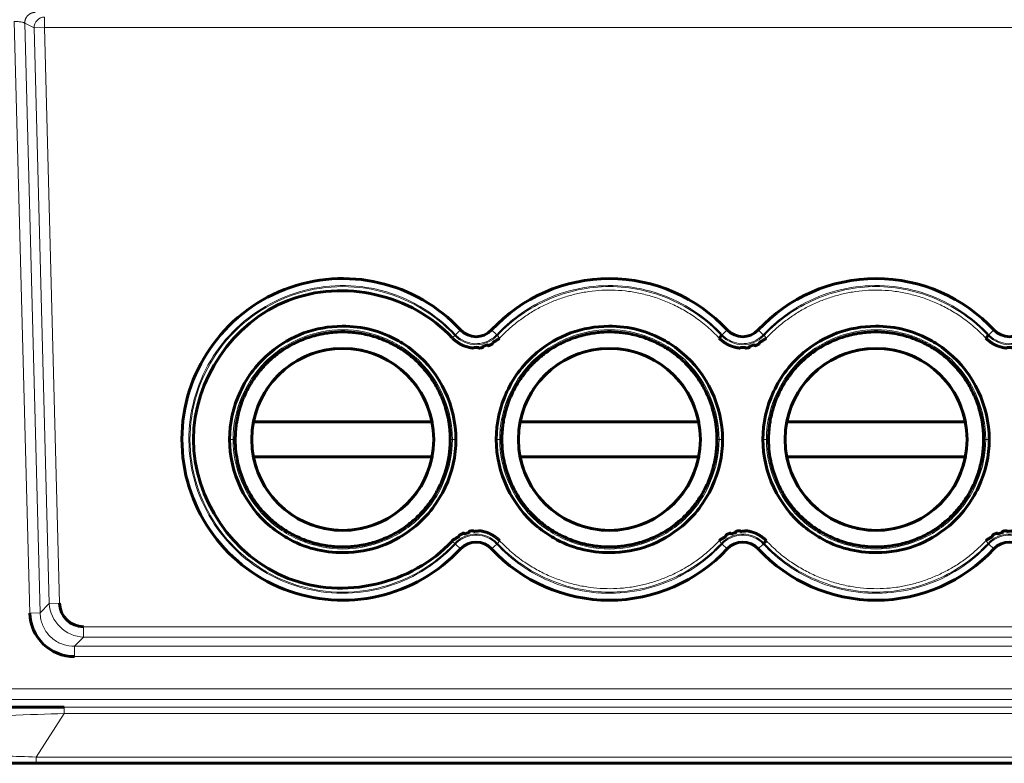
# Model space of a CAD drawing. Header units: millimetres. Extents: x 0 to 420, y 0 to 297.
# Tile 3 of 17: x 62 to 90, y 86 to 107. Entities that reach past the tile are written whole.
import ezdxf

# ---------------------------------------------------------------- set-up
doc = ezdxf.new("R2010")
doc.units = ezdxf.units.MM
doc.linetypes.add('K5LT_BASIC', pattern=[0])
doc.linetypes.add('K5LT_THIN', pattern=[0])
doc.layers.add('Системный слой', color=7, linetype='Continuous')
doc.styles.add('KDIMTEXTSTYLE', font='GOST_AU.SHX', dxfattribs={"width": 0.96, "oblique": 15, "height": 5})
doc.dimstyles.new('KDIMSTYLE (1.00)', dxfattribs={"dimtxt": 5, "dimasz": 1, "dimexe": 2, "dimexo": 0, "dimgap": 1, "dimtad": 1, "dimtxsty": 'KDIMTEXTSTYLE', "dimsah": 1, "dimcen": 0, "dimdle": 1, "dimadec": 0, "dimazin": 0, "dimtfac": 0.667, "dimtmove": 0, "dimatfit": 3, "dimfxl": 1, "dimtvp": 1, "dimtolj": 1, "dimtzin": 0, "dimarcsym": 0})

# ---------------------------------------------------------------- blocks, each defined once
blk = doc.blocks.new('KDIMARROW_01')
at = {"layer": 'Системный слой'}
blk.add_hatch(color=0, dxfattribs=at).paths.add_polyline_path([(-5, -0.658), (0, 0), (-5, 0.658), (-4.5, 0)])
at = {"layer": 'Системный слой', "color": 0, "linetype": 'K5LT_THIN', "lineweight": 18}
for p, q in [((-4.5, 0), (-5, 0.658)), ((-5, 0.658), (0, 0)), ((0, 0), (-5, -0.658)), ((-5, -0.658), (-4.5, 0)), ((0, 0), (-1, 0))]:
    blk.add_line(p, q, dxfattribs=at)

msp = doc.modelspace()

# ---------------------------------------------------------------- linework, layer by layer
at = {"layer": 'Системный слой', "color": 7, "linetype": 'K5LT_THIN', "lineweight": 18}
for p, q in [((62.959, 107.55), (62.959, 107.251)), ((62.541, 90.517), (62.098, 107.426)), ((62.837, 90.524), (62.395, 107.375)), ((62.395, 107.375), (62.664, 107.243)), ((62.959, 107.251), (62.664, 107.243)), ((63.095, 90.79), (62.664, 107.243)), ((107.712, 107.251), (62.959, 107.251)), ((63.39, 90.797), (62.959, 107.251)), ((74.851, 98.607), (74.705, 98.471)), ((75.736, 98.607), (75.882, 98.471)), ((82.325, 98.471), (82.471, 98.607)), ((83.356, 98.607), (83.502, 98.471)), ((89.945, 98.471), (90.091, 98.607)), ((74.683, 98.451), (74.614, 98.377)), ((74.705, 98.471), (74.683, 98.451)), ((75.882, 98.471), (75.904, 98.451)), ((75.904, 98.451), (75.968, 98.372)), ((82.303, 98.451), (82.325, 98.471)), ((83.502, 98.471), (83.524, 98.451)), ((83.524, 98.451), (83.588, 98.372)), ((89.923, 98.451), (89.945, 98.471)), ((68.35, 95.479), (68.25, 95.479)), ((68.384, 95.479), (68.35, 95.479)), ((74.617, 95.479), (74.584, 95.479)), ((74.717, 95.479), (74.617, 95.479)), ((75.97, 95.479), (75.87, 95.479)), ((76.004, 95.479), (75.97, 95.479)), ((82.237, 95.479), (82.204, 95.479)), ((82.337, 95.479), (82.237, 95.479)), ((83.59, 95.479), (83.49, 95.479)), ((83.624, 95.479), (83.59, 95.479)), ((89.857, 95.479), (89.824, 95.479)), ((89.957, 95.479), (89.857, 95.479)), ((74.61, 92.575), (74.683, 92.507)), ((75.969, 92.584), (75.904, 92.507)), ((82.303, 92.507), (82.239, 92.585)), ((89.923, 92.507), (89.859, 92.585)), ((74.683, 92.507), (74.705, 92.487)), ((74.705, 92.487), (74.851, 92.351)), ((75.882, 92.487), (75.736, 92.351)), ((75.904, 92.507), (75.882, 92.487)), ((82.325, 92.487), (82.303, 92.507)), ((82.471, 92.351), (82.325, 92.487)), ((83.502, 92.487), (83.356, 92.351)), ((83.524, 92.507), (83.502, 92.487)), ((89.945, 92.487), (89.923, 92.507)), ((90.091, 92.351), (89.945, 92.487)), ((62.837, 90.524), (63.095, 90.79)), ((63.095, 90.79), (63.39, 90.797)), ((62.541, 90.517), (62.837, 90.524)), ((64.079, 90.126), (64.079, 89.831)), ((107.022, 90.126), (64.079, 90.126)), ((64.079, 89.831), (63.821, 89.565)), ((107.022, 89.831), (64.079, 89.831)), ((63.821, 89.565), (63.821, 89.27)), ((107.288, 89.565), (63.821, 89.565)), ((107.288, 89.27), (63.821, 89.27)), ((61.831, 88.349), (126.108, 88.349)), ((61.831, 88.049), (126.108, 88.049)), ((126.386, 87.825), (63.524, 87.825)), ((63.524, 87.825), (63.524, 87.645)), ((63.524, 87.645), (62.726, 86.402)), ((126.386, 87.645), (63.524, 87.645)), ((62.726, 86.222), (62.726, 86.402)), ((127.115, 86.402), (62.726, 86.402))]:
    msp.add_line(p, q, dxfattribs=at)
at = {"layer": 'Системный слой', "color": 150, "linetype": 'K5LT_BASIC', "lineweight": 60, "true_color": 0x0080ff}
for p, q in [((74.035, 95.979), (68.932, 95.979)), ((81.655, 95.979), (76.552, 95.979)), ((89.275, 95.979), (84.172, 95.979)), ((68.932, 94.979), (74.035, 94.979)), ((76.552, 94.979), (81.655, 94.979)), ((84.172, 94.979), (89.275, 94.979)), ((61.879, 86.222), (62.726, 86.222)), ((70.483, 86.222), (62.726, 86.222)), ((68.796, 86.222), (68.04, 86.222)), ((78.511, 86.222), (70.486, 86.222)), ((71.094, 86.222), (71.082, 86.222)), ((74.953, 86.222), (74.17, 86.222)), ((74.331, 86.222), (74.62, 86.222)), ((76.416, 86.222), (75.66, 86.222)), ((77.124, 86.222), (76.723, 86.222)), ((77.466, 86.222), (77.112, 86.222)), ((77.466, 86.222), (77.27, 86.222)), ((93.318, 86.222), (78.511, 86.222)), ((78.511, 86.222), (78.511, 86.222)), ((78.511, 86.222), (78.605, 86.222)), ((82.573, 86.222), (81.79, 86.222)), ((81.951, 86.222), (82.24, 86.222)), ((84.036, 86.222), (83.28, 86.222)), ((83.724, 86.222), (83.868, 86.222)), ((84.696, 86.222), (85.061, 86.222)), ((85.306, 86.222), (85.175, 86.222)), ((90.193, 86.222), (89.41, 86.222)), ((90.191, 86.222), (90.196, 86.222))]:
    msp.add_line(p, q, dxfattribs=at)
for centre in [(71.484, 95.479), (79.104, 95.479), (86.724, 95.479)]:
    msp.add_circle(centre, 2.6, dxfattribs=at)
for centre, start, end in [((71.484, 95.479), 90, 168.9125), ((71.484, 95.479), 11.0875, 90), ((79.104, 95.479), 90, 168.9125), ((79.104, 95.479), 11.0875, 90), ((86.724, 95.479), 90, 168.9125), ((86.724, 95.479), 11.0875, 90), ((71.484, 95.479), 191.0875, 348.9125), ((79.104, 95.479), 191.0875, 348.9125), ((86.724, 95.479), 191.0875, 348.9125)]:
    msp.add_arc(centre, 2.6, start, end, dxfattribs=at)
at = {"layer": 'Системный слой', "color": 7, "linetype": 'K5LT_THIN', "lineweight": 18}
msp.add_rational_spline([(62.395, 107.375), (62.394, 107.458), (62.426, 107.533), (62.481, 107.59), (62.535, 107.646), (62.608, 107.68), (62.691, 107.682)], [1.0007032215, 1.00816860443, 1.0750732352, 1.20141711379, 1.0750717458, 1.00816702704, 1.0007029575], degree=3, knots=[0, 0, 0, 0, 0.499997, 0.499997, 0.499997, 1, 1, 1, 1], dxfattribs=at)
for points in [[(62.664, 107.243), (62.662, 107.401), (62.804, 107.548), (62.959, 107.55)], [(75.904, 98.451), (76.311, 98.889), (77.315, 99.587), (79.104, 99.975), (80.893, 99.587), (81.896, 98.889), (82.303, 98.451)], [(83.524, 98.451), (83.931, 98.889), (84.935, 99.587), (86.724, 99.975), (88.513, 99.587), (89.516, 98.889), (89.923, 98.451)], [(82.303, 92.507), (81.896, 92.068), (80.893, 91.37), (79.104, 90.983), (77.315, 91.37), (76.311, 92.068), (75.904, 92.507)], [(89.923, 92.507), (89.516, 92.068), (88.513, 91.37), (86.724, 90.983), (84.935, 91.37), (83.931, 92.068), (83.524, 92.507)], [(64.079, 89.831), (63.572, 89.835), (63.113, 90.282), (63.095, 90.79)], [(63.524, 87.645), (63.047, 87.631), (62.504, 87.612), (61.921, 87.588)], [(62.726, 86.402), (62.425, 86.412), (62.125, 86.422), (61.829, 86.431)]]:
    msp.add_open_spline(points, degree=3, dxfattribs=at)
for points, knots in [([(62.098, 107.426), (62.105, 107.426), (62.127, 107.425), (62.165, 107.423), (62.213, 107.419), (62.264, 107.413), (62.314, 107.405), (62.356, 107.395), (62.383, 107.384), (62.393, 107.378), (62.395, 107.375)], [0, 0, 0, 0, 0.047108, 0.153859, 0.273642, 0.408301, 0.559403, 0.72489, 0.88838, 1, 1, 1, 1]), ([(74.705, 92.487), (74.491, 92.257), (73.949, 91.786), (72.951, 91.276), (71.769, 91.037), (70.566, 91.123), (69.431, 91.529), (68.447, 92.225), (67.686, 93.157), (67.203, 94.259), (67.033, 95.451), (67.189, 96.645), (67.658, 97.754), (68.407, 98.695), (69.382, 99.402), (70.512, 99.822), (71.714, 99.924), (72.897, 99.699), (73.918, 99.195), (74.477, 98.716), (74.705, 98.471)], [0, 0, 0, 0, 0.0448133, 0.1016469, 0.1583758, 0.215187, 0.2719197, 0.3287101, 0.3853119, 0.441949, 0.4987063, 0.5554559, 0.6120961, 0.668697, 0.7254914, 0.7822207, 0.8390189, 0.8957874, 0.952304, 1, 1, 1, 1]), ([(74.683, 92.507), (74.09, 91.869), (72.513, 90.96), (69.789, 91.164), (67.654, 92.868), (66.848, 95.479), (67.654, 98.089), (69.789, 99.793), (72.513, 99.998), (74.09, 99.089), (74.683, 98.451)], [0, 0, 0, 0, 0.125, 0.25, 0.375, 0.5, 0.625, 0.75, 0.875, 1, 1, 1, 1]), ([(75.882, 98.471), (76.074, 98.677), (76.56, 99.108), (77.451, 99.602), (78.518, 99.882), (79.62, 99.891), (80.69, 99.627), (81.61, 99.137), (82.118, 98.694), (82.325, 98.471)], [0.0000001, 0.0000001, 0.0000001, 0.0000001, 0.1166589, 0.2682368, 0.4197311, 0.570685, 0.7221539, 0.8736645, 1, 1, 1, 1]), ([(83.502, 98.471), (83.694, 98.677), (84.18, 99.108), (85.071, 99.602), (86.138, 99.882), (87.24, 99.891), (88.31, 99.627), (89.23, 99.137), (89.738, 98.694), (89.945, 98.471)], [0.0000001, 0.0000001, 0.0000001, 0.0000001, 0.1166589, 0.2682368, 0.4197311, 0.570685, 0.7221539, 0.8736645, 1, 1, 1, 1]), ([(75.963, 98.367), (76.048, 98.46), (76.228, 98.637), (76.519, 98.877), (76.826, 99.089), (77.146, 99.27), (77.475, 99.422), (77.813, 99.546), (78.16, 99.642), (78.636, 99.731), (79.138, 99.759), (79.653, 99.715), (80.042, 99.644), (80.429, 99.536), (80.809, 99.391), (81.177, 99.21), (81.547, 98.982), (81.908, 98.705), (82.136, 98.484), (82.243, 98.368)], [0, 0, 0, 0, 0.110344, 0.220688, 0.331031, 0.441375, 0.551719, 0.662063, 0.770733, 0.879403, 1.096744, 1.205415, 1.314085, 1.422756, 1.531426, 1.640097, 1.748767, 1.874383, 2, 2, 2, 2]), ([(83.583, 98.367), (83.668, 98.46), (83.848, 98.637), (84.139, 98.877), (84.446, 99.089), (84.766, 99.27), (85.095, 99.422), (85.433, 99.546), (85.78, 99.642), (86.256, 99.731), (86.758, 99.759), (87.273, 99.715), (87.662, 99.644), (88.049, 99.536), (88.429, 99.391), (88.797, 99.21), (89.167, 98.982), (89.528, 98.705), (89.756, 98.484), (89.863, 98.368)], [0, 0, 0, 0, 0.110344, 0.220688, 0.331031, 0.441375, 0.551719, 0.662063, 0.770733, 0.879403, 1.096744, 1.205415, 1.314085, 1.422756, 1.531426, 1.640097, 1.748767, 1.874383, 2, 2, 2, 2]), ([(74.617, 95.479), (74.617, 95.889), (74.448, 96.708), (73.759, 97.754), (72.711, 98.443), (71.484, 98.697), (70.256, 98.443), (69.208, 97.754), (68.52, 96.708), (68.35, 95.889), (68.35, 95.479), (68.35, 95.479)], [0, 0, 0, 0, 0.1249961, 0.2499961, 0.3749962, 0.4999962, 0.6249963, 0.7499963, 0.8749963, 0.9999964, 0.9999999, 0.9999999, 0.9999999, 0.9999999]), ([(74.584, 95.479), (74.584, 95.631), (74.563, 95.915), (74.478, 96.308), (74.359, 96.655), (74.205, 96.977), (74.01, 97.288), (73.771, 97.583), (73.492, 97.851), (73.179, 98.083), (72.847, 98.272), (72.502, 98.414), (72.154, 98.512), (71.806, 98.568), (71.456, 98.585), (71.1, 98.562), (70.738, 98.495), (70.383, 98.385), (70.041, 98.231), (69.722, 98.039), (69.429, 97.81), (69.17, 97.552), (68.945, 97.27), (68.754, 96.963), (68.6, 96.635), (68.481, 96.28), (68.402, 95.894), (68.384, 95.621), (68.384, 95.479)], [0, 0, 0, 0, 1.359689, 2.542331, 3.578928, 4.628781, 5.728924, 6.845577, 8.019584, 9.177938, 10.322776, 11.426607, 12.503999, 13.547634, 14.56794, 15.633378, 16.728929, 17.849657, 18.947209, 20.066861, 21.174769, 22.26242, 23.325756, 24.395039, 25.485695, 26.557514, 27.73082, 29, 29, 29, 29]), ([(82.237, 95.479), (82.237, 95.889), (82.068, 96.708), (81.379, 97.754), (80.331, 98.443), (79.104, 98.697), (77.876, 98.443), (76.828, 97.754), (76.14, 96.708), (75.97, 95.889), (75.97, 95.479)], [0, 0, 0, 0, 0.124997, 0.249998, 0.374998, 0.499998, 0.624999, 0.749999, 0.874999, 1, 1, 1, 1]), ([(82.204, 95.479), (82.204, 95.631), (82.183, 95.915), (82.098, 96.308), (81.979, 96.655), (81.825, 96.977), (81.63, 97.288), (81.391, 97.583), (81.112, 97.851), (80.799, 98.083), (80.467, 98.272), (80.122, 98.414), (79.774, 98.512), (79.426, 98.568), (79.076, 98.585), (78.72, 98.562), (78.358, 98.495), (78.003, 98.385), (77.661, 98.231), (77.342, 98.039), (77.049, 97.81), (76.79, 97.552), (76.565, 97.27), (76.374, 96.963), (76.22, 96.635), (76.101, 96.28), (76.022, 95.894), (76.004, 95.621), (76.004, 95.479)], [0, 0, 0, 0, 1.359689, 2.542331, 3.578928, 4.628781, 5.728924, 6.845577, 8.019584, 9.177938, 10.322776, 11.426607, 12.503999, 13.547634, 14.56794, 15.633378, 16.728929, 17.849657, 18.947209, 20.066861, 21.174769, 22.26242, 23.325756, 24.395039, 25.485695, 26.557514, 27.73082, 29, 29, 29, 29]), ([(89.857, 95.479), (89.857, 95.889), (89.688, 96.708), (88.999, 97.754), (87.951, 98.443), (86.724, 98.697), (85.496, 98.443), (84.448, 97.754), (83.76, 96.708), (83.59, 95.889), (83.59, 95.479)], [0.0000001, 0.0000001, 0.0000001, 0.0000001, 0.1249998, 0.2499998, 0.3749998, 0.4999998, 0.6249998, 0.7499998, 0.8749997, 1, 1, 1, 1]), ([(89.824, 95.479), (89.824, 95.631), (89.803, 95.915), (89.718, 96.308), (89.599, 96.655), (89.445, 96.977), (89.25, 97.288), (89.011, 97.583), (88.732, 97.851), (88.419, 98.083), (88.087, 98.272), (87.742, 98.414), (87.394, 98.512), (87.046, 98.568), (86.696, 98.585), (86.34, 98.562), (85.978, 98.495), (85.623, 98.385), (85.281, 98.231), (84.962, 98.039), (84.669, 97.81), (84.41, 97.552), (84.185, 97.27), (83.994, 96.963), (83.84, 96.635), (83.721, 96.28), (83.642, 95.894), (83.624, 95.621), (83.624, 95.479)], [0, 0, 0, 0, 1.359689, 2.542331, 3.578928, 4.628781, 5.728924, 6.845577, 8.019584, 9.177938, 10.322776, 11.426607, 12.503999, 13.547634, 14.56794, 15.633378, 16.728929, 17.849657, 18.947209, 20.066861, 21.174769, 22.26242, 23.325756, 24.395039, 25.485695, 26.557514, 27.73082, 29, 29, 29, 29]), ([(74.683, 98.451), (74.839, 98.283), (75.294, 98.086), (75.749, 98.283), (75.904, 98.451)], [0, 0, 0, 0, 0.5, 0.9999998, 0.9999998, 0.9999998, 0.9999998]), ([(74.705, 98.471), (74.732, 98.442), (74.832, 98.349), (75.039, 98.237), (75.331, 98.197), (75.618, 98.264), (75.794, 98.38), (75.872, 98.46), (75.882, 98.471)], [0, 0, 0, 0, 0.089212, 0.308539, 0.52758, 0.746669, 0.965774, 1, 1, 1, 1]), ([(82.303, 98.451), (82.459, 98.283), (82.914, 98.086), (83.369, 98.283), (83.524, 98.451)], [0.0000002, 0.0000002, 0.0000002, 0.0000002, 0.5, 0.9999998, 0.9999998, 0.9999998, 0.9999998]), ([(82.325, 98.471), (82.352, 98.442), (82.452, 98.349), (82.659, 98.237), (82.951, 98.197), (83.238, 98.264), (83.414, 98.38), (83.492, 98.46), (83.502, 98.471)], [0, 0, 0, 0, 0.089212, 0.308539, 0.52758, 0.746669, 0.965774, 1, 1, 1, 1]), ([(89.923, 98.451), (90.079, 98.283), (90.534, 98.086), (90.989, 98.283), (91.144, 98.451)], [0.0000002, 0.0000002, 0.0000002, 0.0000002, 0.5, 0.9999998, 0.9999998, 0.9999998, 0.9999998]), ([(89.945, 98.471), (89.972, 98.442), (90.072, 98.349), (90.279, 98.237), (90.571, 98.197), (90.858, 98.264), (91.034, 98.38), (91.112, 98.46), (91.122, 98.471)], [0, 0, 0, 0, 0.089212, 0.308539, 0.52758, 0.746669, 0.965774, 1, 1, 1, 1]), ([(68.35, 95.479), (68.35, 95.069), (68.52, 94.25), (69.208, 93.204), (70.256, 92.515), (71.484, 92.261), (72.711, 92.515), (73.759, 93.204), (74.448, 94.25), (74.617, 95.069), (74.617, 95.479), (74.617, 95.479)], [0, 0, 0, 0, 0.1249963, 0.2499963, 0.3749963, 0.4999962, 0.6249962, 0.7499961, 0.8749961, 0.999996, 0.9999999, 0.9999999, 0.9999999, 0.9999999]), ([(68.384, 95.479), (68.384, 94.667), (68.718, 93.861), (69.865, 92.713), (70.672, 92.379), (72.295, 92.379), (73.102, 92.713), (74.249, 93.861), (74.584, 94.667), (74.584, 95.479)], [0, 0, 0, 0, 0.25, 0.25, 0.5, 0.5, 0.75, 0.75, 1, 1, 1, 1]), ([(75.97, 95.479), (75.97, 95.069), (76.14, 94.25), (76.828, 93.204), (77.876, 92.515), (79.104, 92.261), (80.331, 92.515), (81.379, 93.204), (82.068, 94.25), (82.237, 95.069), (82.237, 95.479), (82.237, 95.479)], [0.0000005, 0.0000005, 0.0000005, 0.0000005, 0.1249991, 0.2499988, 0.3749985, 0.4999982, 0.6249979, 0.7499975, 0.8749972, 0.9999969, 0.9999999, 0.9999999, 0.9999999, 0.9999999]), ([(76.004, 95.479), (76.004, 94.667), (76.338, 93.861), (77.485, 92.713), (78.292, 92.379), (79.915, 92.379), (80.722, 92.713), (81.869, 93.861), (82.204, 94.667), (82.204, 95.479)], [0, 0, 0, 0, 0.25, 0.25, 0.5, 0.5, 0.75, 0.75, 1, 1, 1, 1]), ([(83.59, 95.479), (83.59, 95.069), (83.76, 94.25), (84.448, 93.204), (85.496, 92.515), (86.724, 92.261), (87.951, 92.515), (88.999, 93.204), (89.688, 94.25), (89.857, 95.069), (89.857, 95.479)], [0.0000002, 0.0000002, 0.0000002, 0.0000002, 0.1249997, 0.2499998, 0.3749998, 0.4999998, 0.6249998, 0.7499998, 0.8749998, 1, 1, 1, 1]), ([(83.624, 95.479), (83.624, 94.667), (83.958, 93.861), (85.105, 92.713), (85.912, 92.379), (87.535, 92.379), (88.342, 92.713), (89.489, 93.861), (89.824, 94.667), (89.824, 95.479)], [0, 0, 0, 0, 0.25, 0.25, 0.5, 0.5, 0.75, 0.75, 1, 1, 1, 1]), ([(75.904, 92.507), (75.749, 92.674), (75.294, 92.872), (74.839, 92.674), (74.683, 92.507)], [0.0000002, 0.0000002, 0.0000002, 0.0000002, 0.5, 0.9999998, 0.9999998, 0.9999998, 0.9999998]), ([(75.882, 92.487), (75.855, 92.515), (75.755, 92.608), (75.548, 92.72), (75.256, 92.76), (74.97, 92.694), (74.794, 92.577), (74.715, 92.498), (74.705, 92.487)], [0, 0, 0, 0, 0.089212, 0.308539, 0.52758, 0.746669, 0.965774, 1, 1, 1, 1]), ([(82.244, 92.59), (82.159, 92.498), (81.979, 92.32), (81.688, 92.08), (81.381, 91.869), (81.061, 91.688), (80.732, 91.535), (80.395, 91.412), (80.048, 91.316), (79.571, 91.226), (79.07, 91.199), (78.554, 91.243), (78.165, 91.313), (77.778, 91.422), (77.398, 91.567), (77.03, 91.748), (76.661, 91.975), (76.299, 92.253), (76.071, 92.473), (75.964, 92.589)], [0, 0, 0, 0, 0.110344, 0.220688, 0.331031, 0.441375, 0.551719, 0.662063, 0.770733, 0.879403, 1.096744, 1.205415, 1.314085, 1.422756, 1.531426, 1.640097, 1.748767, 1.874383, 2, 2, 2, 2]), ([(83.524, 92.507), (83.369, 92.674), (82.914, 92.872), (82.459, 92.674), (82.303, 92.507)], [0.0000002, 0.0000002, 0.0000002, 0.0000002, 0.5, 0.9999998, 0.9999998, 0.9999998, 0.9999998]), ([(83.502, 92.487), (83.475, 92.515), (83.375, 92.608), (83.168, 92.72), (82.876, 92.76), (82.59, 92.694), (82.414, 92.577), (82.335, 92.498), (82.325, 92.487)], [0, 0, 0, 0, 0.089212, 0.308539, 0.52758, 0.746669, 0.965774, 1, 1, 1, 1]), ([(89.864, 92.59), (89.779, 92.498), (89.599, 92.32), (89.308, 92.08), (89.001, 91.869), (88.681, 91.688), (88.352, 91.535), (88.015, 91.412), (87.668, 91.316), (87.191, 91.226), (86.69, 91.199), (86.174, 91.243), (85.785, 91.313), (85.398, 91.422), (85.018, 91.567), (84.65, 91.748), (84.281, 91.975), (83.919, 92.253), (83.691, 92.473), (83.584, 92.589)], [0, 0, 0, 0, 0.110344, 0.220688, 0.331031, 0.441375, 0.551719, 0.662063, 0.770733, 0.879403, 1.096744, 1.205415, 1.314085, 1.422756, 1.531426, 1.640097, 1.748767, 1.874383, 2, 2, 2, 2]), ([(91.144, 92.507), (90.989, 92.674), (90.534, 92.872), (90.079, 92.674), (89.923, 92.507)], [0.0000002, 0.0000002, 0.0000002, 0.0000002, 0.5, 0.9999998, 0.9999998, 0.9999998, 0.9999998]), ([(91.122, 92.487), (91.095, 92.515), (90.995, 92.608), (90.788, 92.72), (90.496, 92.76), (90.21, 92.694), (90.034, 92.577), (89.955, 92.498), (89.945, 92.487)], [0, 0, 0, 0, 0.089212, 0.308539, 0.52758, 0.746669, 0.965774, 1, 1, 1, 1]), ([(82.325, 92.487), (82.134, 92.281), (81.648, 91.849), (80.756, 91.356), (79.689, 91.075), (78.587, 91.067), (77.517, 91.33), (76.597, 91.82), (76.089, 92.264), (75.882, 92.487)], [0.0000001, 0.0000001, 0.0000001, 0.0000001, 0.1166589, 0.2682368, 0.4197311, 0.570685, 0.7221539, 0.8736645, 1, 1, 1, 1]), ([(89.945, 92.487), (89.754, 92.281), (89.268, 91.849), (88.376, 91.356), (87.309, 91.075), (86.207, 91.067), (85.137, 91.33), (84.217, 91.82), (83.709, 92.264), (83.502, 92.487)], [0.0000001, 0.0000001, 0.0000001, 0.0000001, 0.1166589, 0.2682368, 0.4197311, 0.570685, 0.7221539, 0.8736645, 1, 1, 1, 1]), ([(63.821, 89.565), (63.709, 89.564), (63.485, 89.6), (63.187, 89.762), (62.963, 90.016), (62.857, 90.286), (62.838, 90.461), (62.837, 90.524)], [0, 0, 0, 0, 0.219734, 0.43845, 0.656247, 0.876145, 1, 1, 1, 1])]:
    msp.add_open_spline(points, degree=3, knots=knots, dxfattribs=at)
at = {"layer": 'Системный слой', "color": 150, "linetype": 'K5LT_BASIC', "lineweight": 60, "true_color": 0x0080ff}
for points, knots in [([(74.851, 92.351), (73.567, 90.968), (71.56, 90.51), (68.041, 91.893), (66.884, 93.597), (66.89, 97.377), (68.051, 99.074), (71.581, 100.45), (73.574, 99.982), (74.851, 98.607)], [0, 0, 0, 0, 0.25, 0.25, 0.5, 0.5, 0.75, 0.75, 1, 1, 1, 1]), ([(74.61, 92.575), (73.453, 91.33), (71.507, 90.886), (68.34, 92.13), (67.216, 93.778), (67.217, 97.179), (68.34, 98.827), (71.507, 100.071), (73.453, 99.627), (74.614, 98.377)], [0, 0, 0, 0, 0.25, 0.25, 0.5, 0.5, 0.75, 0.75, 1, 1, 1, 1]), ([(75.736, 98.607), (76.6, 99.537), (77.824, 100.075), (80.385, 100.075), (81.607, 99.537), (82.471, 98.607)], [0, 0, 0, 0, 0.5, 0.5, 1, 1, 1, 1]), ([(83.356, 98.607), (84.22, 99.537), (85.444, 100.075), (88.005, 100.075), (89.227, 99.537), (90.091, 98.607)], [0, 0, 0, 0, 0.5, 0.5, 1, 1, 1, 1]), ([(68.25, 95.479), (68.251, 95.948), (68.353, 96.405), (68.659, 97.064), (68.781, 97.267), (69.065, 97.638), (69.258, 97.832), (70.01, 98.456), (70.692, 98.708), (72.049, 98.715), (72.585, 98.576), (73.236, 98.202), (73.364, 98.117), (74.277, 97.367), (74.716, 96.427), (74.717, 95.479)], [0, 0, 0, 0, 0.125, 0.125, 0.1875, 0.1875, 0.25, 0.25, 0.5, 0.5, 0.6875, 0.6875, 0.75, 0.75, 0.9999999, 0.9999999, 0.9999999, 0.9999999]), ([(68.412, 95.479), (68.412, 95.466), (68.412, 95.428), (68.414, 95.338), (68.425, 95.159), (68.453, 94.959), (68.501, 94.733), (68.556, 94.539), (68.632, 94.329), (68.717, 94.139), (68.81, 93.961), (68.921, 93.779), (69.036, 93.618), (69.149, 93.48), (69.255, 93.362), (69.375, 93.242), (69.511, 93.121), (69.655, 93.008), (69.798, 92.909), (69.955, 92.812), (70.121, 92.723), (70.326, 92.63), (70.542, 92.551), (70.776, 92.486), (70.942, 92.453), (71.1, 92.43), (71.309, 92.407), (71.632, 92.402), (71.927, 92.435), (72.164, 92.481), (72.345, 92.527), (72.558, 92.598), (72.765, 92.684), (72.962, 92.783), (73.155, 92.898), (73.321, 93.014), (73.473, 93.136), (73.607, 93.256), (73.745, 93.396), (73.87, 93.541), (73.98, 93.686), (74.085, 93.841), (74.192, 94.022), (74.291, 94.224), (74.374, 94.431), (74.438, 94.629), (74.488, 94.826), (74.513, 94.964), (74.534, 95.105), (74.55, 95.256), (74.556, 95.415), (74.555, 95.53), (74.553, 95.62), (74.542, 95.799), (74.514, 95.999), (74.466, 96.224), (74.411, 96.419), (74.335, 96.628), (74.25, 96.819), (74.157, 96.997), (74.046, 97.178), (73.931, 97.339), (73.818, 97.477), (73.712, 97.595), (73.592, 97.716), (73.456, 97.836), (73.312, 97.95), (73.17, 98.049), (73.012, 98.146), (72.847, 98.234), (72.641, 98.327), (72.425, 98.406), (72.191, 98.471), (72.025, 98.504), (71.867, 98.528), (71.658, 98.551), (71.336, 98.555), (71.04, 98.522), (70.803, 98.476), (70.622, 98.43), (70.409, 98.36), (70.202, 98.274), (70.005, 98.175), (69.812, 98.06), (69.646, 97.943), (69.494, 97.821), (69.36, 97.701), (69.222, 97.561), (69.098, 97.417), (68.987, 97.271), (68.882, 97.117), (68.775, 96.935), (68.676, 96.734), (68.593, 96.526), (68.529, 96.328), (68.479, 96.132), (68.454, 95.994), (68.433, 95.853), (68.417, 95.701), (68.412, 95.555), (68.412, 95.479)], [0, 0, 0, 0, 0.099523, 0.298568, 0.696659, 1.49284, 1.865712, 2.489641, 3.059639, 3.5978, 4.109772, 4.622222, 5.247892, 5.645981, 6.007825, 6.482202, 6.968061, 7.417956, 7.90771, 8.312608, 8.853525, 9.368099, 10.061826, 10.639392, 11.25379, 11.378994, 11.882703, 12.88265, 13.882536, 14.190918, 14.758753, 15.332227, 15.933284, 16.499165, 17.042277, 17.680266, 18.070595, 18.559389, 19.077023, 19.596183, 20.040069, 20.498596, 21.045484, 21.676596, 22.242913, 22.778194, 23.295321, 23.816236, 23.866394, 24.405308, 25, 25.099523, 25.298568, 25.696659, 26.49284, 26.865712, 27.489641, 28.059639, 28.5978, 29.109772, 29.622222, 30.247892, 30.645981, 31.007825, 31.482202, 31.968061, 32.417956, 32.90771, 33.312608, 33.853525, 34.368099, 35.061826, 35.639392, 36.25379, 36.378994, 36.882703, 37.88265, 38.882536, 39.190918, 39.758753, 40.332227, 40.933284, 41.499165, 42.042277, 42.680266, 43.070595, 43.559389, 44.077023, 44.596183, 45.040069, 45.498596, 46.045484, 46.676596, 47.242913, 47.778194, 48.295321, 48.816236, 48.866394, 49.405308, 50, 50, 50, 50]), ([(75.87, 95.479), (75.871, 95.948), (75.973, 96.405), (76.279, 97.064), (76.401, 97.267), (76.685, 97.638), (76.878, 97.833), (77.63, 98.456), (78.312, 98.708), (79.669, 98.715), (80.205, 98.576), (80.856, 98.202), (80.984, 98.117), (81.897, 97.367), (82.336, 96.427), (82.337, 95.479)], [0, 0, 0, 0, 0.125, 0.125, 0.1875, 0.1875, 0.25, 0.25, 0.5, 0.5, 0.6875, 0.6875, 0.75, 0.75, 0.9999999, 0.9999999, 0.9999999, 0.9999999]), ([(76.032, 95.479), (76.032, 95.466), (76.032, 95.428), (76.034, 95.338), (76.045, 95.159), (76.073, 94.959), (76.121, 94.733), (76.176, 94.539), (76.252, 94.329), (76.337, 94.139), (76.43, 93.961), (76.541, 93.779), (76.656, 93.618), (76.769, 93.48), (76.875, 93.362), (76.995, 93.242), (77.131, 93.121), (77.275, 93.008), (77.418, 92.909), (77.575, 92.812), (77.741, 92.723), (77.946, 92.63), (78.162, 92.551), (78.396, 92.486), (78.562, 92.453), (78.72, 92.43), (78.929, 92.407), (79.252, 92.402), (79.547, 92.435), (79.784, 92.481), (79.965, 92.527), (80.178, 92.598), (80.385, 92.684), (80.582, 92.783), (80.775, 92.898), (80.941, 93.014), (81.093, 93.136), (81.227, 93.256), (81.365, 93.396), (81.49, 93.541), (81.6, 93.686), (81.705, 93.841), (81.812, 94.022), (81.911, 94.224), (81.994, 94.431), (82.058, 94.629), (82.108, 94.826), (82.133, 94.964), (82.154, 95.105), (82.17, 95.256), (82.176, 95.415), (82.175, 95.53), (82.173, 95.62), (82.162, 95.799), (82.134, 95.999), (82.086, 96.224), (82.031, 96.419), (81.955, 96.628), (81.87, 96.819), (81.777, 96.997), (81.666, 97.178), (81.551, 97.339), (81.438, 97.477), (81.332, 97.595), (81.212, 97.716), (81.076, 97.836), (80.932, 97.95), (80.79, 98.049), (80.632, 98.146), (80.467, 98.234), (80.261, 98.327), (80.045, 98.406), (79.811, 98.471), (79.645, 98.504), (79.487, 98.528), (79.278, 98.551), (78.956, 98.555), (78.66, 98.522), (78.423, 98.476), (78.242, 98.43), (78.029, 98.36), (77.822, 98.274), (77.625, 98.175), (77.432, 98.06), (77.266, 97.943), (77.114, 97.821), (76.98, 97.701), (76.842, 97.561), (76.718, 97.417), (76.607, 97.271), (76.502, 97.117), (76.395, 96.935), (76.296, 96.734), (76.213, 96.526), (76.149, 96.328), (76.099, 96.132), (76.074, 95.994), (76.053, 95.853), (76.037, 95.701), (76.032, 95.555), (76.032, 95.479)], [0, 0, 0, 0, 0.099523, 0.298568, 0.696659, 1.49284, 1.865712, 2.489641, 3.059639, 3.5978, 4.109772, 4.622222, 5.247892, 5.645981, 6.007825, 6.482202, 6.968061, 7.417956, 7.90771, 8.312608, 8.853525, 9.368099, 10.061826, 10.639392, 11.25379, 11.378994, 11.882703, 12.88265, 13.882536, 14.190918, 14.758753, 15.332227, 15.933284, 16.499165, 17.042277, 17.680266, 18.070595, 18.559389, 19.077023, 19.596183, 20.040069, 20.498596, 21.045484, 21.676596, 22.242913, 22.778194, 23.295321, 23.816236, 23.866394, 24.405308, 25, 25.099523, 25.298568, 25.696659, 26.49284, 26.865712, 27.489641, 28.059639, 28.5978, 29.109772, 29.622222, 30.247892, 30.645981, 31.007825, 31.482202, 31.968061, 32.417956, 32.90771, 33.312608, 33.853525, 34.368099, 35.061826, 35.639392, 36.25379, 36.378994, 36.882703, 37.88265, 38.882536, 39.190918, 39.758753, 40.332227, 40.933284, 41.499165, 42.042277, 42.680266, 43.070595, 43.559389, 44.077023, 44.596183, 45.040069, 45.498596, 46.045484, 46.676596, 47.242913, 47.778194, 48.295321, 48.816236, 48.866394, 49.405308, 50, 50, 50, 50]), ([(83.49, 95.479), (83.491, 95.948), (83.593, 96.405), (83.899, 97.064), (84.021, 97.267), (84.305, 97.638), (84.499, 97.833), (85.25, 98.456), (85.932, 98.708), (87.289, 98.715), (87.825, 98.576), (88.476, 98.202), (88.604, 98.117), (89.517, 97.367), (89.956, 96.427), (89.957, 95.479)], [0, 0, 0, 0, 0.125, 0.125, 0.1875, 0.1875, 0.25, 0.25, 0.5, 0.5, 0.6875, 0.6875, 0.75, 0.75, 0.9999999, 0.9999999, 0.9999999, 0.9999999]), ([(83.652, 95.479), (83.652, 95.466), (83.652, 95.428), (83.654, 95.338), (83.665, 95.159), (83.693, 94.959), (83.741, 94.733), (83.796, 94.539), (83.872, 94.329), (83.957, 94.139), (84.05, 93.961), (84.161, 93.779), (84.276, 93.618), (84.389, 93.48), (84.495, 93.362), (84.615, 93.242), (84.751, 93.121), (84.895, 93.008), (85.038, 92.909), (85.195, 92.812), (85.361, 92.723), (85.566, 92.63), (85.782, 92.551), (86.016, 92.486), (86.182, 92.453), (86.34, 92.43), (86.549, 92.407), (86.872, 92.402), (87.167, 92.435), (87.404, 92.481), (87.585, 92.527), (87.798, 92.598), (88.005, 92.684), (88.202, 92.783), (88.395, 92.898), (88.561, 93.014), (88.713, 93.136), (88.847, 93.256), (88.985, 93.396), (89.11, 93.541), (89.22, 93.686), (89.325, 93.841), (89.432, 94.022), (89.531, 94.224), (89.614, 94.431), (89.678, 94.629), (89.728, 94.826), (89.753, 94.964), (89.774, 95.105), (89.79, 95.256), (89.796, 95.415), (89.795, 95.53), (89.793, 95.62), (89.782, 95.799), (89.754, 95.999), (89.706, 96.224), (89.651, 96.419), (89.575, 96.628), (89.49, 96.819), (89.397, 96.997), (89.286, 97.178), (89.171, 97.339), (89.058, 97.477), (88.952, 97.595), (88.832, 97.716), (88.696, 97.836), (88.552, 97.95), (88.41, 98.049), (88.252, 98.146), (88.087, 98.234), (87.881, 98.327), (87.665, 98.406), (87.431, 98.471), (87.265, 98.504), (87.107, 98.528), (86.898, 98.551), (86.576, 98.555), (86.28, 98.522), (86.043, 98.476), (85.862, 98.43), (85.649, 98.36), (85.442, 98.274), (85.245, 98.175), (85.052, 98.06), (84.886, 97.943), (84.734, 97.821), (84.6, 97.701), (84.462, 97.561), (84.338, 97.417), (84.227, 97.271), (84.122, 97.117), (84.015, 96.935), (83.916, 96.734), (83.833, 96.526), (83.769, 96.328), (83.719, 96.132), (83.694, 95.994), (83.673, 95.853), (83.657, 95.701), (83.652, 95.555), (83.652, 95.479)], [0, 0, 0, 0, 0.099523, 0.298568, 0.696659, 1.49284, 1.865712, 2.489641, 3.059639, 3.5978, 4.109772, 4.622222, 5.247892, 5.645981, 6.007825, 6.482202, 6.968061, 7.417956, 7.90771, 8.312608, 8.853525, 9.368099, 10.061826, 10.639392, 11.25379, 11.378994, 11.882703, 12.88265, 13.882536, 14.190918, 14.758753, 15.332227, 15.933284, 16.499165, 17.042277, 17.680266, 18.070595, 18.559389, 19.077023, 19.596183, 20.040069, 20.498596, 21.045484, 21.676596, 22.242913, 22.778194, 23.295321, 23.816236, 23.866394, 24.405308, 25, 25.099523, 25.298568, 25.696659, 26.49284, 26.865712, 27.489641, 28.059639, 28.5978, 29.109772, 29.622222, 30.247892, 30.645981, 31.007825, 31.482202, 31.968061, 32.417956, 32.90771, 33.312608, 33.853525, 34.368099, 35.061826, 35.639392, 36.25379, 36.378994, 36.882703, 37.88265, 38.882536, 39.190918, 39.758753, 40.332227, 40.933284, 41.499165, 42.042277, 42.680266, 43.070595, 43.559389, 44.077023, 44.596183, 45.040069, 45.498596, 46.045484, 46.676596, 47.242913, 47.778194, 48.295321, 48.816236, 48.866394, 49.405308, 50, 50, 50, 50]), ([(74.623, 98.368), (74.628, 98.363), (74.638, 98.354), (74.653, 98.34), (74.667, 98.325), (74.686, 98.314), (74.701, 98.301), (74.717, 98.288), (74.733, 98.276), (74.75, 98.263), (74.766, 98.251), (74.783, 98.24), (74.8, 98.229), (74.816, 98.216), (74.834, 98.207), (74.851, 98.197), (74.869, 98.188), (74.887, 98.179), (74.905, 98.17), (74.923, 98.162), (74.941, 98.155), (74.96, 98.148), (74.978, 98.141), (74.997, 98.135), (75.016, 98.129), (75.035, 98.125), (75.054, 98.119), (75.073, 98.118), (75.091, 98.106), (75.111, 98.104), (75.13, 98.099), (75.15, 98.096), (75.17, 98.093), (75.19, 98.092), (75.21, 98.083), (75.23, 98.106), (75.25, 98.1), (75.27, 98.103), (75.29, 98.103), (75.31, 98.106), (75.331, 98.105), (75.35, 98.119), (75.376, 98.079), (75.396, 98.093), (75.417, 98.093), (75.439, 98.096), (75.459, 98.103), (75.484, 98.093), (75.491, 98.15), (75.515, 98.142), (75.534, 98.152), (75.555, 98.157), (75.574, 98.166), (75.596, 98.169), (75.61, 98.191), (75.653, 98.144), (75.667, 98.167), (75.695, 98.174), (75.725, 98.195), (75.768, 98.203), (75.782, 98.268), (75.824, 98.276), (75.858, 98.3), (75.894, 98.321), (75.929, 98.344), (75.952, 98.359), (75.963, 98.367)], [0, 0, 0, 0, 0.028374, 0.056747, 0.085121, 0.113495, 0.141868, 0.170242, 0.198616, 0.22699, 0.255363, 0.283737, 0.312111, 0.340484, 0.368858, 0.397232, 0.425605, 0.453979, 0.482353, 0.510727, 0.5391, 0.567474, 0.595848, 0.624221, 0.652595, 0.680969, 0.708961, 0.736953, 0.764946, 0.792938, 0.820931, 0.848923, 0.876915, 0.904908, 0.9329, 0.960893, 0.988885, 1.016877, 1.04487, 1.072862, 1.100855, 1.128847, 1.156839, 1.184832, 1.212824, 1.240816, 1.268809, 1.296801, 1.324794, 1.352786, 1.380778, 1.408771, 1.436763, 1.464756, 1.492748, 1.52074, 1.548733, 1.576725, 1.629634, 1.682544, 1.735453, 1.788363, 1.841272, 1.894181, 1.947091, 2, 2, 2, 2]), ([(82.243, 98.368), (82.25, 98.377), (82.261, 98.391), (82.276, 98.409), (82.287, 98.423), (82.297, 98.435), (82.302, 98.444), (82.304, 98.448), (82.303, 98.45), (82.303, 98.451)], [0, 0, 0, 0, 2.421486, 3.494164, 4.822513, 6.407474, 7.859494, 8.919233, 10, 10, 10, 10]), ([(82.243, 98.368), (82.248, 98.364), (82.258, 98.354), (82.273, 98.34), (82.287, 98.325), (82.305, 98.315), (82.321, 98.301), (82.337, 98.288), (82.353, 98.276), (82.369, 98.264), (82.386, 98.252), (82.403, 98.24), (82.42, 98.229), (82.435, 98.217), (82.453, 98.207), (82.471, 98.197), (82.489, 98.188), (82.506, 98.179), (82.524, 98.17), (82.542, 98.162), (82.561, 98.155), (82.579, 98.148), (82.598, 98.141), (82.617, 98.135), (82.635, 98.13), (82.654, 98.125), (82.673, 98.12), (82.693, 98.118), (82.711, 98.106), (82.73, 98.104), (82.75, 98.099), (82.769, 98.096), (82.789, 98.093), (82.809, 98.092), (82.829, 98.083), (82.85, 98.106), (82.869, 98.1), (82.89, 98.103), (82.91, 98.103), (82.93, 98.106), (82.951, 98.105), (82.969, 98.119), (82.996, 98.079), (83.016, 98.093), (83.037, 98.093), (83.058, 98.095), (83.078, 98.103), (83.103, 98.093), (83.11, 98.15), (83.134, 98.142), (83.154, 98.152), (83.174, 98.157), (83.194, 98.166), (83.216, 98.169), (83.23, 98.191), (83.272, 98.144), (83.287, 98.167), (83.315, 98.174), (83.345, 98.195), (83.388, 98.203), (83.401, 98.268), (83.444, 98.276), (83.478, 98.3), (83.514, 98.321), (83.549, 98.344), (83.572, 98.359), (83.583, 98.367)], [0, 0, 0, 0, 0.028366, 0.056732, 0.085098, 0.113464, 0.14183, 0.170196, 0.198563, 0.226929, 0.255295, 0.283661, 0.312027, 0.340393, 0.368759, 0.397125, 0.425491, 0.453857, 0.482223, 0.510589, 0.538956, 0.567322, 0.595688, 0.624054, 0.65242, 0.680786, 0.70877, 0.736755, 0.764739, 0.792724, 0.820708, 0.848693, 0.876677, 0.904662, 0.932646, 0.96063, 0.988615, 1.016599, 1.044584, 1.072568, 1.100553, 1.128537, 1.156521, 1.184506, 1.21249, 1.240475, 1.268459, 1.296444, 1.324428, 1.352413, 1.380397, 1.408381, 1.436366, 1.46435, 1.492335, 1.520319, 1.548304, 1.576288, 1.629252, 1.682216, 1.73518, 1.788144, 1.841108, 1.894072, 1.947036, 2, 2, 2, 2]), ([(89.863, 98.368), (89.87, 98.377), (89.881, 98.391), (89.896, 98.409), (89.907, 98.423), (89.917, 98.435), (89.922, 98.444), (89.924, 98.448), (89.923, 98.45), (89.923, 98.451)], [0, 0, 0, 0, 2.421486, 3.494164, 4.822513, 6.407474, 7.859494, 8.919233, 10, 10, 10, 10]), ([(89.863, 98.368), (89.868, 98.364), (89.878, 98.354), (89.893, 98.34), (89.907, 98.325), (89.925, 98.315), (89.941, 98.301), (89.957, 98.288), (89.973, 98.276), (89.989, 98.264), (90.006, 98.252), (90.023, 98.24), (90.04, 98.229), (90.055, 98.217), (90.073, 98.207), (90.091, 98.197), (90.109, 98.188), (90.126, 98.179), (90.144, 98.17), (90.162, 98.162), (90.181, 98.155), (90.199, 98.148), (90.218, 98.141), (90.237, 98.135), (90.255, 98.13), (90.274, 98.125), (90.293, 98.12), (90.313, 98.118), (90.331, 98.106), (90.35, 98.104), (90.37, 98.099), (90.389, 98.096), (90.409, 98.093), (90.429, 98.092), (90.449, 98.083), (90.47, 98.106), (90.489, 98.1), (90.51, 98.103), (90.53, 98.103), (90.55, 98.106), (90.571, 98.105), (90.589, 98.119), (90.616, 98.079), (90.636, 98.093), (90.657, 98.093), (90.678, 98.095), (90.698, 98.103), (90.723, 98.093), (90.73, 98.15), (90.754, 98.142), (90.774, 98.152), (90.794, 98.157), (90.814, 98.166), (90.836, 98.169), (90.85, 98.191), (90.892, 98.144), (90.907, 98.167), (90.935, 98.174), (90.965, 98.195), (91.008, 98.203), (91.021, 98.268), (91.064, 98.276), (91.098, 98.3), (91.134, 98.321), (91.169, 98.344), (91.192, 98.359), (91.203, 98.367)], [0, 0, 0, 0, 0.028366, 0.056732, 0.085098, 0.113464, 0.14183, 0.170197, 0.198563, 0.226929, 0.255295, 0.283661, 0.312027, 0.340393, 0.368759, 0.397125, 0.425491, 0.453857, 0.482223, 0.51059, 0.538956, 0.567322, 0.595688, 0.624054, 0.65242, 0.680786, 0.708771, 0.736755, 0.764739, 0.792724, 0.820708, 0.848693, 0.876677, 0.904662, 0.932646, 0.96063, 0.988615, 1.016599, 1.044584, 1.072568, 1.100553, 1.128537, 1.156522, 1.184506, 1.21249, 1.240475, 1.268459, 1.296444, 1.324428, 1.352413, 1.380397, 1.408382, 1.436366, 1.46435, 1.492335, 1.520319, 1.548304, 1.576288, 1.629252, 1.682216, 1.73518, 1.788144, 1.841108, 1.894072, 1.947036, 2, 2, 2, 2]), ([(74.717, 95.479), (74.717, 95.009), (74.614, 94.553), (74.308, 93.893), (74.186, 93.691), (73.903, 93.32), (73.709, 93.125), (72.958, 92.501), (72.275, 92.249), (70.918, 92.242), (70.382, 92.381), (69.731, 92.756), (69.603, 92.841), (68.69, 93.59), (68.251, 94.53), (68.25, 95.479)], [0, 0, 0, 0, 0.125, 0.125, 0.1875, 0.1875, 0.25, 0.25, 0.5, 0.5, 0.6875, 0.6875, 0.75, 0.75, 0.9999999, 0.9999999, 0.9999999, 0.9999999]), ([(82.337, 95.479), (82.337, 95.009), (82.234, 94.553), (81.928, 93.893), (81.806, 93.691), (81.523, 93.32), (81.329, 93.125), (80.577, 92.501), (79.895, 92.249), (78.538, 92.242), (78.002, 92.381), (77.351, 92.756), (77.223, 92.841), (76.31, 93.59), (75.871, 94.53), (75.87, 95.479)], [0, 0, 0, 0, 0.125, 0.125, 0.1875, 0.1875, 0.25, 0.25, 0.5, 0.5, 0.6875, 0.6875, 0.75, 0.75, 0.9999999, 0.9999999, 0.9999999, 0.9999999]), ([(89.957, 95.479), (89.957, 95.009), (89.854, 94.553), (89.548, 93.893), (89.426, 93.691), (89.142, 93.32), (88.949, 93.125), (88.197, 92.501), (87.515, 92.249), (86.158, 92.242), (85.623, 92.381), (84.971, 92.756), (84.843, 92.841), (83.93, 93.59), (83.491, 94.53), (83.49, 95.479)], [0, 0, 0, 0, 0.125, 0.125, 0.1875, 0.1875, 0.25, 0.25, 0.5, 0.5, 0.6875, 0.6875, 0.75, 0.75, 0.9999999, 0.9999999, 0.9999999, 0.9999999]), ([(75.964, 92.589), (75.959, 92.594), (75.949, 92.603), (75.934, 92.618), (75.92, 92.633), (75.901, 92.643), (75.886, 92.657), (75.87, 92.669), (75.854, 92.682), (75.837, 92.694), (75.82, 92.706), (75.804, 92.718), (75.786, 92.728), (75.771, 92.742), (75.753, 92.751), (75.735, 92.761), (75.717, 92.77), (75.699, 92.779), (75.681, 92.787), (75.657, 92.798), (75.633, 92.808), (75.608, 92.817), (75.589, 92.823), (75.57, 92.829), (75.551, 92.834), (75.532, 92.839), (75.512, 92.84), (75.494, 92.852), (75.475, 92.854), (75.455, 92.859), (75.436, 92.862), (75.416, 92.865), (75.396, 92.866), (75.376, 92.874), (75.355, 92.852), (75.335, 92.858), (75.315, 92.855), (75.295, 92.855), (75.275, 92.852), (75.254, 92.853), (75.235, 92.839), (75.209, 92.878), (75.189, 92.865), (75.168, 92.865), (75.146, 92.862), (75.126, 92.854), (75.101, 92.864), (75.094, 92.807), (75.07, 92.815), (75.051, 92.805), (75.03, 92.8), (75.01, 92.791), (74.988, 92.788), (74.974, 92.766), (74.931, 92.812), (74.916, 92.789), (74.887, 92.781), (74.856, 92.76), (74.81, 92.749), (74.798, 92.685), (74.753, 92.675), (74.717, 92.65), (74.681, 92.626), (74.638, 92.607), (74.616, 92.589), (74.608, 92.577)], [0, 0, 0, 0, 0.028093, 0.056187, 0.08428, 0.112374, 0.140467, 0.16856, 0.196654, 0.224747, 0.25284, 0.280934, 0.309027, 0.337121, 0.365214, 0.393307, 0.421401, 0.449494, 0.477587, 0.505681, 0.561868, 0.589961, 0.618054, 0.646148, 0.674241, 0.70194, 0.729639, 0.757338, 0.785037, 0.812736, 0.840436, 0.868135, 0.895834, 0.923533, 0.951232, 0.978931, 1.00663, 1.034329, 1.062028, 1.089727, 1.117426, 1.145125, 1.172824, 1.200523, 1.228222, 1.255921, 1.28362, 1.31132, 1.339019, 1.366718, 1.394417, 1.422116, 1.449815, 1.477514, 1.505213, 1.532912, 1.560611, 1.615535, 1.670458, 1.725382, 1.780306, 1.835229, 1.890153, 1.945076, 2, 2, 2, 2]), ([(83.584, 92.589), (83.579, 92.594), (83.569, 92.603), (83.554, 92.618), (83.54, 92.633), (83.522, 92.643), (83.507, 92.657), (83.49, 92.669), (83.474, 92.682), (83.458, 92.694), (83.441, 92.706), (83.425, 92.717), (83.407, 92.728), (83.392, 92.741), (83.374, 92.75), (83.356, 92.76), (83.339, 92.769), (83.321, 92.778), (83.303, 92.787), (83.285, 92.795), (83.266, 92.803), (83.248, 92.81), (83.229, 92.816), (83.211, 92.822), (83.192, 92.828), (83.173, 92.833), (83.154, 92.838), (83.134, 92.84), (83.117, 92.852), (83.097, 92.854), (83.077, 92.858), (83.058, 92.861), (83.038, 92.865), (83.018, 92.866), (82.998, 92.874), (82.978, 92.851), (82.958, 92.857), (82.938, 92.855), (82.917, 92.854), (82.897, 92.852), (82.877, 92.853), (82.858, 92.839), (82.831, 92.878), (82.812, 92.865), (82.79, 92.865), (82.769, 92.862), (82.749, 92.855), (82.724, 92.865), (82.717, 92.807), (82.693, 92.815), (82.674, 92.805), (82.653, 92.8), (82.633, 92.792), (82.611, 92.789), (82.597, 92.766), (82.555, 92.814), (82.54, 92.79), (82.512, 92.784), (82.483, 92.763), (82.439, 92.755), (82.426, 92.689), (82.383, 92.682), (82.349, 92.657), (82.313, 92.637), (82.278, 92.614), (82.255, 92.598), (82.244, 92.59)], [0, 0, 0, 0, 0.028366, 0.056732, 0.085098, 0.113464, 0.14183, 0.170197, 0.198563, 0.226929, 0.255295, 0.283661, 0.312027, 0.340393, 0.368759, 0.397125, 0.425491, 0.453857, 0.482223, 0.51059, 0.538956, 0.567322, 0.595688, 0.624054, 0.65242, 0.680786, 0.70877, 0.736755, 0.764739, 0.792724, 0.820708, 0.848693, 0.876677, 0.904662, 0.932646, 0.96063, 0.988615, 1.016599, 1.044584, 1.072568, 1.100553, 1.128537, 1.156522, 1.184506, 1.21249, 1.240475, 1.268459, 1.296444, 1.324428, 1.352413, 1.380397, 1.408382, 1.436366, 1.46435, 1.492335, 1.520319, 1.548304, 1.576288, 1.629252, 1.682216, 1.73518, 1.788144, 1.841108, 1.894072, 1.947036, 2, 2, 2, 2]), ([(91.204, 92.589), (91.199, 92.594), (91.189, 92.603), (91.174, 92.618), (91.16, 92.633), (91.142, 92.643), (91.127, 92.657), (91.11, 92.669), (91.094, 92.682), (91.078, 92.694), (91.061, 92.706), (91.045, 92.717), (91.027, 92.728), (91.012, 92.741), (90.994, 92.75), (90.976, 92.76), (90.959, 92.769), (90.941, 92.778), (90.923, 92.787), (90.905, 92.795), (90.886, 92.803), (90.868, 92.81), (90.849, 92.816), (90.831, 92.822), (90.812, 92.828), (90.793, 92.833), (90.774, 92.838), (90.754, 92.84), (90.737, 92.852), (90.717, 92.854), (90.697, 92.858), (90.678, 92.861), (90.658, 92.865), (90.638, 92.866), (90.618, 92.874), (90.598, 92.851), (90.578, 92.857), (90.558, 92.855), (90.537, 92.854), (90.517, 92.852), (90.497, 92.853), (90.478, 92.839), (90.451, 92.878), (90.432, 92.865), (90.41, 92.865), (90.389, 92.862), (90.369, 92.855), (90.344, 92.865), (90.337, 92.807), (90.313, 92.815), (90.294, 92.805), (90.273, 92.8), (90.253, 92.792), (90.231, 92.789), (90.217, 92.766), (90.175, 92.814), (90.16, 92.79), (90.132, 92.784), (90.103, 92.763), (90.059, 92.755), (90.046, 92.689), (90.003, 92.682), (89.969, 92.657), (89.933, 92.637), (89.898, 92.614), (89.875, 92.598), (89.864, 92.59)], [0, 0, 0, 0, 0.028366, 0.056732, 0.085098, 0.113464, 0.14183, 0.170197, 0.198563, 0.226929, 0.255295, 0.283661, 0.312027, 0.340393, 0.368759, 0.397125, 0.425491, 0.453857, 0.482223, 0.51059, 0.538956, 0.567322, 0.595688, 0.624054, 0.65242, 0.680786, 0.70877, 0.736755, 0.764739, 0.792724, 0.820708, 0.848693, 0.876677, 0.904662, 0.932646, 0.96063, 0.988615, 1.016599, 1.044584, 1.072568, 1.100553, 1.128537, 1.156522, 1.184506, 1.21249, 1.240475, 1.268459, 1.296444, 1.324428, 1.352413, 1.380397, 1.408382, 1.436366, 1.46435, 1.492335, 1.520319, 1.548304, 1.576288, 1.629252, 1.682216, 1.73518, 1.788144, 1.841108, 1.894072, 1.947036, 2, 2, 2, 2]), ([(83.584, 92.589), (83.577, 92.58), (83.566, 92.566), (83.551, 92.548), (83.54, 92.535), (83.53, 92.522), (83.525, 92.514), (83.523, 92.509), (83.524, 92.507), (83.524, 92.507)], [0, 0, 0, 0, 2.421486, 3.494164, 4.822513, 6.407474, 7.859494, 8.919233, 10, 10, 10, 10]), ([(82.471, 92.351), (81.607, 91.42), (80.383, 90.882), (77.822, 90.882), (76.6, 91.421), (75.736, 92.351)], [0, 0, 0, 0, 0.5, 0.5, 1, 1, 1, 1]), ([(90.091, 92.351), (89.227, 91.42), (88.003, 90.882), (85.442, 90.882), (84.22, 91.421), (83.356, 92.351)], [0, 0, 0, 0, 0.5, 0.5, 1, 1, 1, 1])]:
    msp.add_open_spline(points, degree=3, knots=knots, dxfattribs=at)
for points in [[(74.851, 98.607), (75.088, 98.352), (75.495, 98.348), (75.736, 98.607)], [(82.471, 98.607), (82.708, 98.352), (83.115, 98.348), (83.356, 98.607)], [(90.091, 98.607), (90.328, 98.352), (90.735, 98.348), (90.976, 98.607)], [(75.736, 92.351), (75.499, 92.606), (75.092, 92.61), (74.851, 92.351)], [(83.356, 92.351), (83.119, 92.606), (82.712, 92.61), (82.471, 92.351)], [(90.976, 92.351), (90.739, 92.606), (90.332, 92.61), (90.091, 92.351)], [(63.39, 90.797), (63.4, 90.423), (63.701, 90.126), (64.079, 90.126)], [(63.821, 89.27), (63.121, 89.27), (62.56, 89.817), (62.541, 90.517)], [(61.837, 87.821), (62.405, 87.824), (62.968, 87.825), (63.524, 87.825)]]:
    msp.add_open_spline(points, degree=3, dxfattribs=at)

# ---------------------------------------------------------------- dimensions: what is measured, and where the dimension line sits
at = {"layer": 'Системный слой', "color": 7}
msp.add_linear_dim(base=(38.591, 86.222), p1=(64.277, 235.222), p2=(60.388, 86.222), angle=90, location=(38.591, 160.722), text='\\H5.0;\\W0.965;\\Q15;\\H5.0;\\W0.965;\\Q15;\\Q15;В', dimstyle='KDIMSTYLE (1.00)', override={"dimexo": 0, "dimblk1": 'KDIMARROW_01', "dimblk2": 'KDIMARROW_01', "dimse1": 0, "dimse2": 0, "dimclrt": 7, "dimtolj": 1}, dxfattribs=at).render()

doc.saveas('drawing.dxf')
